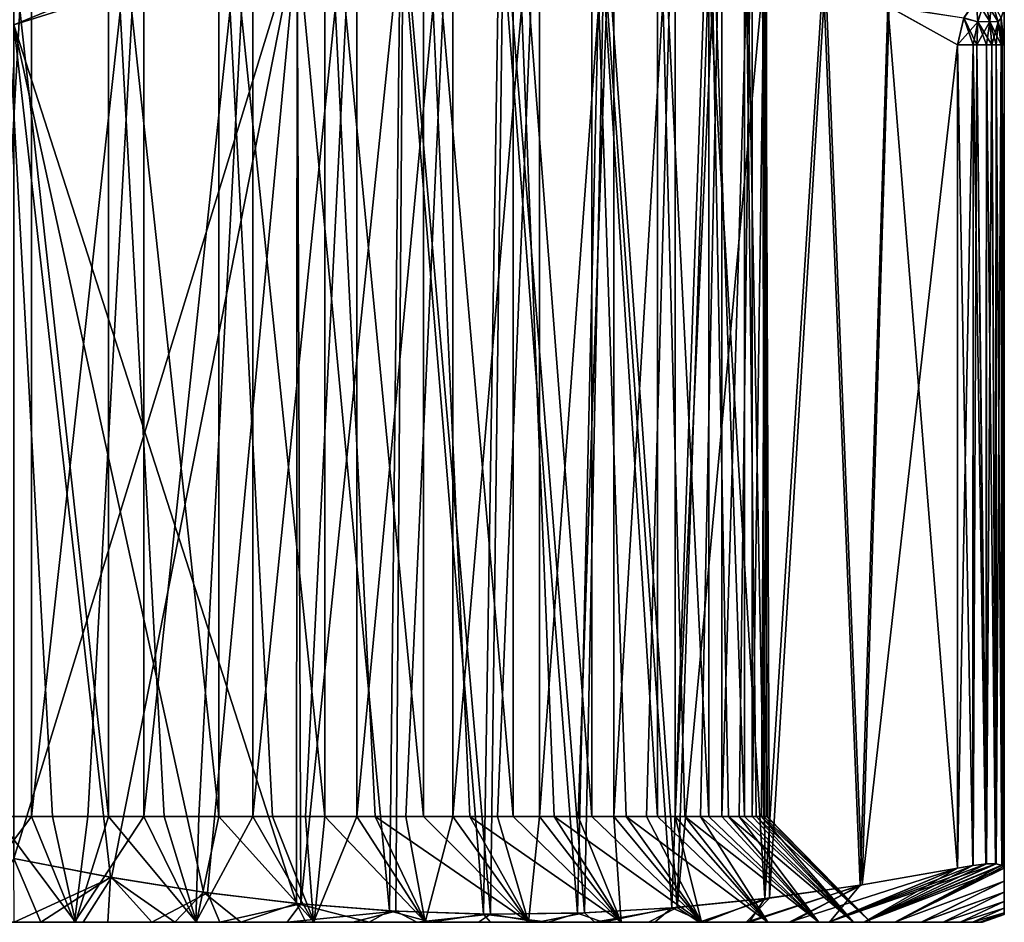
# Model space of a CAD drawing. Header units: metres. Extents: x -31 to 116, y -84 to 84.
# Tile 11 of 256: x 0 to 16, y -84 to -70. Entities that reach past the tile are written whole.
import ezdxf

# ---------------------------------------------------------------- set-up
doc = ezdxf.new("R2010")
doc.units = ezdxf.units.M
doc.layers.add('solid_80010000GA_11_1', color=7, linetype='CONTINUOUS')

msp = doc.modelspace()

# ---------------------------------------------------------------- linework, layer by layer
at = {"layer": 'solid_80010000GA_11_1'}
for points in [[(-1.515553, -82.309998, 11.964393), (-1.515553, -66, 11.964393), (0.284575, -66, 12.056642)], [(-0.617215, -82.309998, 12.044195), (-1.515553, -82.309998, 11.964393), (0.284575, -66, 12.056642)], [(0.284575, -82.309998, 12.056642), (-0.617215, -82.309998, 12.044195), (0.284575, -66, 12.056642)], [(1.515553, -82.309998, -11.964393), (1.515553, -66, -11.964393), (-0.284575, -66, -12.056642)], [(0.617215, -82.309998, -12.044195), (1.515553, -82.309998, -11.964393), (-0.284575, -66, -12.056642)], [(-0.284575, -82.309998, -12.056642), (0.617215, -82.309998, -12.044195), (-0.284575, -66, -12.056642)], [(0.284575, -82.309998, 12.056642), (0.284575, -66, 12.056642), (2.078346, -66, 11.879565)], [(1.184773, -82.309998, 12.001663), (0.284575, -82.309998, 12.056642), (2.078346, -66, 11.879565)], [(2.078346, -82.309998, 11.879565), (1.184773, -82.309998, 12.001663), (2.078346, -66, 11.879565)], [(3.281826, -82.309998, -11.604879), (3.281826, -66, -11.604879), (1.515553, -66, -11.964393)], [(2.405415, -82.309998, -11.81768), (3.281826, -82.309998, -11.604879), (1.515553, -66, -11.964393)], [(1.515553, -82.309998, -11.964393), (2.405415, -82.309998, -11.81768), (1.515553, -66, -11.964393)], [(2.078346, -82.309998, 11.879565), (2.078346, -66, 11.879565), (3.82569, -66, 11.437119)], [(2.960295, -82.309998, 11.691033), (2.078346, -82.309998, 11.879565), (3.82569, -66, 11.437119)], [(3.82569, -82.309998, 11.437119), (2.960295, -82.309998, 11.691033), (3.82569, -66, 11.437119)], [(4.974788, -82.309998, -10.986132), (4.974788, -66, -10.986132), (3.281826, -66, -11.604879)], [(4.139883, -82.309998, -11.327178), (4.974788, -82.309998, -10.986132), (3.281826, -66, -11.604879)], [(3.281826, -82.309998, -11.604879), (4.139883, -82.309998, -11.327178), (3.281826, -66, -11.604879)], [(3.82569, -82.309998, 11.437119), (3.82569, -66, 11.437119), (5.487574, -66, 10.739186)], [(4.669689, -82.309998, 11.119245), (3.82569, -82.309998, 11.437119), (5.487574, -66, 10.739186)], [(5.487574, -82.309998, 10.739186), (4.669689, -82.309998, 11.119245), (5.487574, -66, 10.739186)], [(6.556622, -82.309998, -10.121972), (6.556622, -66, -10.121972), (4.974788, -66, -10.986132)], [(5.781872, -82.309998, -10.583646), (6.556622, -82.309998, -10.121972), (4.974788, -66, -10.986132)], [(4.974788, -82.309998, -10.986132), (5.781872, -82.309998, -10.583646), (4.974788, -66, -10.986132)], [(5.487574, -82.309998, 10.739186), (5.487574, -66, 10.739186), (7.026875, -66, 9.801358)], [(6.27477, -82.309998, 10.299071), (5.487574, -82.309998, 10.739186), (7.026875, -66, 9.801358)], [(7.026875, -82.309998, 9.801358), (6.27477, -82.309998, 10.299071), (7.026875, -66, 9.801358)], [(7.991991, -82.309998, -9.031704), (7.991991, -66, -9.031704), (6.556622, -66, -10.121972)], [(7.294704, -82.309998, -9.603692), (7.991991, -82.309998, -9.031704), (6.556622, -66, -10.121972)], [(6.556622, -82.309998, -10.121972), (7.294704, -82.309998, -9.603692), (6.556622, -66, -10.121972)], [(7.026875, -82.309998, 9.801358), (7.026875, -66, 9.801358), (8.409207, -66, 8.644584)], [(7.739683, -82.309998, 9.248833), (7.026875, -82.309998, 9.801358), (8.409207, -66, 8.644584)], [(8.409207, -82.309998, 8.644584), (7.739683, -82.309998, 9.248833), (8.409207, -66, 8.644584)], [(9.248833, -82.309998, -7.739683), (9.248833, -66, -7.739683), (7.991991, -66, -9.031704)], [(8.644584, -82.309998, -8.409207), (9.248833, -82.309998, -7.739683), (7.991991, -66, -9.031704)], [(7.991991, -82.309998, -9.031704), (8.644584, -82.309998, -8.409207), (7.991991, -66, -9.031704)], [(8.409207, -82.309998, 8.644584), (8.409207, -66, 8.644584), (9.603692, -66, 7.294704)], [(9.031704, -82.309998, 7.991991), (8.409207, -82.309998, 8.644584), (9.603692, -66, 7.294704)], [(9.603692, -82.309998, 7.294704), (9.031704, -82.309998, 7.991991), (9.603692, -66, 7.294704)], [(10.299071, -82.309998, -6.27477), (10.299071, -66, -6.27477), (9.248833, -66, -7.739683)], [(9.801358, -82.309998, -7.026875), (10.299071, -82.309998, -6.27477), (9.248833, -66, -7.739683)], [(9.248833, -82.309998, -7.739683), (9.801358, -82.309998, -7.026875), (9.248833, -66, -7.739683)], [(9.603692, -82.309998, 7.294704), (9.603692, -66, 7.294704), (10.583646, -66, 5.781872)], [(10.121972, -82.309998, 6.556622), (9.603692, -82.309998, 7.294704), (10.583646, -66, 5.781872)], [(10.121972, -82.309998, 6.556622), (10.583646, -66, 5.781872), (10.583646, -82.309998, 5.781872)], [(11.119245, -82.309998, -4.669689), (11.119245, -66, -4.669689), (10.299071, -66, -6.27477)], [(10.739186, -82.309998, -5.487574), (11.119245, -82.309998, -4.669689), (10.299071, -66, -6.27477)], [(10.299071, -82.309998, -6.27477), (10.739186, -82.309998, -5.487574), (10.299071, -66, -6.27477)], [(10.583646, -82.309998, 5.781872), (10.583646, -66, 5.781872), (11.327178, -66, 4.139883)], [(10.986132, -82.309998, 4.974788), (10.583646, -82.309998, 5.781872), (11.327178, -66, 4.139883)], [(11.327178, -82.309998, 4.139883), (10.986132, -82.309998, 4.974788), (11.327178, -66, 4.139883)], [(11.691033, -82.309998, -2.960295), (11.691033, -66, -2.960295), (11.119245, -66, -4.669689)], [(11.437119, -82.309998, -3.82569), (11.691033, -82.309998, -2.960295), (11.119245, -66, -4.669689)], [(11.119245, -82.309998, -4.669689), (11.437119, -82.309998, -3.82569), (11.119245, -66, -4.669689)], [(11.327178, -82.309998, 4.139883), (11.327178, -66, 4.139883), (11.81768, -66, 2.405415)], [(11.604879, -82.309998, 3.281826), (11.327178, -82.309998, 4.139883), (11.81768, -66, 2.405415)], [(11.81768, -82.309998, 2.405415), (11.604879, -82.309998, 3.281826), (11.81768, -66, 2.405415)], [(12.001663, -82.309998, -1.184773), (12.001663, -66, -1.184773), (11.691033, -66, -2.960295)], [(11.879565, -82.309998, -2.078346), (12.001663, -82.309998, -1.184773), (11.691033, -66, -2.960295)], [(11.691033, -82.309998, -2.960295), (11.879565, -82.309998, -2.078346), (11.691033, -66, -2.960295)], [(11.81768, -82.309998, 2.405415), (11.81768, -66, 2.405415), (12.044195, -66, 0.617215)], [(11.964393, -82.309998, 1.515553), (11.81768, -82.309998, 2.405415), (12.044195, -66, 0.617215)], [(12.044195, -82.309998, 0.617215), (11.964393, -82.309998, 1.515553), (12.044195, -66, 0.617215)], [(12.044195, -82.309998, 0.617215), (12.044195, -66, 0.617215), (12.001663, -66, -1.184773)], [(12.056642, -82.309998, -0.284575), (12.044195, -82.309998, 0.617215), (12.001663, -66, -1.184773)], [(12.001663, -82.309998, -1.184773), (12.056642, -82.309998, -0.284575), (12.001663, -66, -1.184773)], [(7.772127, -67.679253, 13.814764), (6.189085, -67.822365, 14.728734), (7.513272, -83.869957, 13.964214)], [(6.227563, -67.816254, -14.706518), (7.836314, -67.678757, -13.777705), (7.629328, -83.871208, -13.897209)], [(7.772127, -67.679253, 13.814764), (7.513272, -83.869957, 13.964214), (9.020223, -83.854179, 13.094175)], [(7.836314, -67.678757, -13.777705), (9.130022, -83.850395, -13.030783), (7.629328, -83.871208, -13.897209)], [(9.386453, -67.780823, 12.882732), (7.772127, -67.679253, 13.814764), (9.020223, -83.854179, 13.094175)], [(7.836314, -67.678757, -13.777705), (9.458891, -67.791397, -12.84091), (9.130022, -83.850395, -13.030783)], [(15.85, -67.678429), (15.85, -67.794189, 1.79358), (15.85, -83.771408, -2.981875)], [(15.85, -67.790047, -1.761088), (15.85, -67.678429), (15.85, -83.771408, -2.981875)], [(4.420618, -67.827156, 15.701124), (0, -69.645393, 18.302004), (4.53448, -68.22113, 15.68402)], [(4.420618, -67.827156, 15.701124), (0.00012, -69.240059, 18.25865), (0, -69.645393, 18.302004)], [(6.227563, -67.816254, -14.706518), (4.594779, -83.705444, -15.649207), (4.534479, -68.22113, -15.684021)], [(6.189085, -67.822365, 14.728734), (4.53448, -68.22113, 15.68402), (6.012578, -83.816856, 14.83064)], [(6.227563, -67.816254, -14.706518), (6.113348, -83.822487, -14.772461), (4.594779, -83.705444, -15.649207)], [(6.189085, -67.822365, 14.728734), (6.012578, -83.816856, 14.83064), (7.513272, -83.869957, 13.964214)], [(6.227563, -67.816254, -14.706518), (7.629328, -83.871208, -13.897209), (6.113348, -83.822487, -14.772461)], [(9.386453, -67.780823, 12.882732), (9.020223, -83.854179, 13.094175), (10.527041, -83.770027, 12.224214)], [(9.458891, -67.791397, -12.84091), (10.615668, -83.762932, -12.173045), (9.130022, -83.850395, -13.030783)], [(11.076975, -68.149506, 11.90671), (9.386453, -67.780823, 12.882732), (10.527041, -83.770027, 12.224214)], [(9.458891, -67.791397, -12.84091), (11.137641, -68.16761, -11.871683), (10.615668, -83.762932, -12.173045)], [(15.85, -68.182518, -3.770551), (15.85, -67.790047, -1.761088), (15.85, -83.771408, -2.981875)], [(15.85, -67.794189, 1.79358), (15.85, -83.771408, 2.981875), (15.85, -83.771408, -2.981875)], [(15.85, -67.794189, 1.79358), (15.85, -68.193871, 3.813538), (15.85, -83.771408, 2.981875)], [(4.534479, -68.22113, -15.684021), (0, -69.645393, -18.302004), (-0.00012, -69.240059, -18.25865)], [(4.534479, -68.22113, -15.684021), (1.564747, -83.283356, -17.398596), (0, -82.980156, -18.302004)], [(4.534479, -68.22113, -15.684021), (0, -82.980156, -18.302004), (0, -69.645393, -18.302004)], [(0, -69.645393, 18.302004), (4.521543, -83.698067, 15.691489), (4.53448, -68.22113, 15.68402)], [(4.534479, -68.22113, -15.684021), (3.097922, -83.526268, -16.513416), (1.564747, -83.283356, -17.398596)], [(4.534479, -68.22113, -15.684021), (4.594779, -83.705444, -15.649207), (3.097922, -83.526268, -16.513416)], [(4.53448, -68.22113, 15.68402), (4.521543, -83.698067, 15.691489), (6.012578, -83.816856, 14.83064)], [(11.076975, -68.149506, 11.90671), (10.527041, -83.770027, 12.224214), (12.017852, -83.621605, 11.363493)], [(11.137641, -68.16761, -11.871683), (12.034219, -68.468964, -11.354044), (10.615668, -83.762932, -12.173045)], [(11.9819, -68.449913, 11.38425), (11.076975, -68.149506, 11.90671), (12.017852, -83.621605, 11.363493)], [(15.85, -68.182518, -3.770551), (15.85, -83.771408, -2.981875), (15.85, -83.665016, -4.290181)], [(15.85, -68.497864, -4.834211), (15.85, -68.182518, -3.770551), (15.85, -83.665016, -4.290181)], [(15.85, -68.193871, 3.813538), (15.85, -83.664993, 4.290402), (15.85, -83.771408, 2.981875)], [(15.85, -68.193871, 3.813538), (15.85, -68.510704, 4.872978), (15.85, -83.664993, 4.290402)], [(12.034219, -68.468964, -11.354044), (12.094783, -83.612206, -11.319077), (10.615668, -83.762932, -12.173045)], [(12.948832, -68.843887, 10.825992), (11.9819, -68.449913, 11.38425), (12.017852, -83.621605, 11.363493)], [(12.034219, -68.468964, -11.354044), (12.98801, -68.861809, -10.803372), (12.094783, -83.612206, -11.319077)], [(15.85, -68.497864, -4.834211), (15.85, -83.665016, -4.290181), (15.85, -83.520409, -5.622383)], [(15.85, -68.898178, -5.938786), (15.85, -68.497864, -4.834211), (15.85, -83.520409, -5.622383)], [(15.85, -68.510704, 4.872978), (15.85, -83.52037, 5.622672), (15.85, -83.664993, 4.290402)], [(15.85, -68.510704, 4.872978), (15.85, -68.910172, 5.969142), (15.85, -83.52037, 5.622672)], [(12.948832, -68.843887, 10.825992), (12.017852, -83.621605, 11.363493), (13.542336, -83.408195, 10.483333)], [(13.987107, -69.348053, 10.226543), (12.948832, -68.843887, 10.825992), (13.542336, -83.408195, 10.483333)], [(12.98801, -68.861809, -10.803372), (13.574146, -83.403198, -10.464967), (12.094783, -83.612206, -11.319077)], [(12.98801, -68.861809, -10.803372), (14.007748, -69.358109, -10.214626), (13.574146, -83.403198, -10.464967)], [(15.85, -68.898178, -5.938786), (15.85, -83.520409, -5.622383), (15.85, -83.343819, -6.940166)], [(15.85, -69.387115, -7.088187), (15.85, -68.898178, -5.938786), (15.85, -83.343819, -6.940166)], [(15.85, -68.910172, 5.969142), (15.85, -83.343788, 6.940386), (15.85, -83.52037, 5.622672)], [(15.85, -68.910172, 5.969142), (15.85, -69.395065, 7.105794), (15.85, -83.343788, 6.940386)], [(15.397719, -69.252533, 9.175678), (15.200672, -69.537872, 9.467026), (15.428174, -69.596893, 9.279579)], [(15.201413, -69.532135, -9.464725), (15.397719, -69.252533, -9.175678), (15.428174, -69.596893, -9.279579)], [(15.397719, -69.252533, 9.175678), (15.428174, -69.596893, 9.279579), (15.538119, -69.245567, 8.971221)], [(15.397719, -69.252533, -9.175678), (15.538119, -69.245567, -8.971221), (15.618982, -69.590576, -9.017982)], [(15.428174, -69.596893, -9.279579), (15.397719, -69.252533, -9.175678), (15.618982, -69.590576, -9.017982)], [(15.428174, -69.596893, 9.279579), (15.618982, -69.590576, 9.017982), (15.538119, -69.245567, 8.971221)], [(15.538119, -69.245567, 8.971221), (15.618982, -69.590576, 9.017982), (15.645054, -69.25251, 8.747435)], [(15.538119, -69.245567, -8.971221), (15.645054, -69.25251, -8.747435), (15.750254, -69.596878, -8.721996)], [(15.618982, -69.590576, -9.017982), (15.538119, -69.245567, -8.971221), (15.750254, -69.596878, -8.721996)], [(15.618982, -69.590576, 9.017982), (15.750254, -69.596878, 8.721996), (15.645054, -69.25251, 8.747435)], [(15.797377, -69.532028, 8.43247), (15.645054, -69.25251, 8.747435), (15.750254, -69.596878, 8.721996)], [(15.750254, -69.596878, -8.721996), (15.645054, -69.25251, -8.747435), (15.799045, -69.537949, -8.430621)], [(13.987107, -69.348053, 10.226543), (13.542336, -83.408195, 10.483333), (15.1, -83.132034, 9.584015)], [(14.007748, -69.358109, -10.214626), (15.1, -69.967316, -9.584015), (13.574146, -83.403198, -10.464967)], [(15.1, -69.967316, 9.584015), (13.987107, -69.348053, 10.226543), (15.1, -83.132034, 9.584015)], [(15.200672, -69.537872, 9.467026), (13.987107, -69.348053, 10.226543), (15.1, -69.967316, 9.584015)], [(15.201413, -69.532135, -9.464725), (15.1, -69.967316, -9.584015), (14.007748, -69.358109, -10.214626)], [(15.85, -69.395065, 7.105794), (15.797377, -69.532028, 8.43247), (15.85, -69.9673, 8.284976)], [(15.799045, -69.537949, -8.430621), (15.85, -69.387115, -7.088187), (15.85, -69.9673, -8.284976)], [(15.85, -69.387115, -7.088187), (15.85, -83.343819, -6.940166), (15.85, -83.132034, -8.284976)], [(15.85, -69.9673, -8.284976), (15.85, -69.387115, -7.088187), (15.85, -83.132034, -8.284976)], [(15.85, -69.395065, 7.105794), (15.85, -69.9673, 8.284976), (15.85, -83.343788, 6.940386)], [(15.201413, -69.532135, -9.464725), (15.353656, -69.9673, -9.39973), (15.1, -69.967316, -9.584015)], [(15.428174, -69.596893, 9.279579), (15.200672, -69.537872, 9.467026), (15.1, -69.967316, 9.584015)], [(15.353696, -69.9673, 9.399693), (15.428174, -69.596893, 9.279579), (15.1, -69.967316, 9.584015)], [(15.201413, -69.532135, -9.464725), (15.410096, -69.9673, -9.3462), (15.353656, -69.9673, -9.39973)], [(15.201413, -69.532135, -9.464725), (15.428174, -69.596893, -9.279579), (15.410096, -69.9673, -9.3462)], [(15.353696, -69.9673, 9.399693), (15.410105, -69.9673, 9.346191), (15.428174, -69.596893, 9.279579)], [(15.428174, -69.596893, -9.279579), (15.563498, -69.9673, -9.166693), (15.410096, -69.9673, -9.3462)], [(15.410105, -69.9673, 9.346191), (15.563525, -69.9673, 9.166655), (15.618982, -69.590576, 9.017982)], [(15.428174, -69.596893, 9.279579), (15.410105, -69.9673, 9.346191), (15.618982, -69.590576, 9.017982)], [(15.428174, -69.596893, -9.279579), (15.618982, -69.590576, -9.017982), (15.648846, -69.9673, -9.03531)], [(15.428174, -69.596893, -9.279579), (15.648846, -69.9673, -9.03531), (15.563498, -69.9673, -9.166693)], [(15.563525, -69.9673, 9.166655), (15.648846, -69.9673, 9.03531), (15.618982, -69.590576, 9.017982)], [(15.618982, -69.590576, 9.017982), (15.648846, -69.9673, 9.03531), (15.750254, -69.596878, 8.721996)], [(15.618982, -69.590576, -9.017982), (15.798896, -69.9673, -8.673179), (15.720338, -69.9673, -8.895037)], [(15.618982, -69.590576, -9.017982), (15.750254, -69.596878, -8.721996), (15.798896, -69.9673, -8.673179)], [(15.618982, -69.590576, -9.017982), (15.720338, -69.9673, -8.895037), (15.648846, -69.9673, -9.03531)], [(15.648846, -69.9673, 9.03531), (15.720318, -69.9673, 8.895082), (15.750254, -69.596878, 8.721996)], [(15.720318, -69.9673, 8.895082), (15.798893, -69.9673, 8.67319), (15.750254, -69.596878, 8.721996)], [(15.797377, -69.532028, 8.43247), (15.750254, -69.596878, 8.721996), (15.798893, -69.9673, 8.67319)], [(15.750254, -69.596878, -8.721996), (15.799045, -69.537949, -8.430621), (15.85, -69.9673, -8.284976)], [(15.750254, -69.596878, -8.721996), (15.85, -69.9673, -8.284976), (15.817232, -69.9673, -8.596791)], [(15.750254, -69.596878, -8.721996), (15.817232, -69.9673, -8.596791), (15.798896, -69.9673, -8.673179)], [(15.797377, -69.532028, 8.43247), (15.817222, -69.9673, 8.596844), (15.85, -69.9673, 8.284976)], [(15.797377, -69.532028, 8.43247), (15.798893, -69.9673, 8.67319), (15.817222, -69.9673, 8.596844)], [(0, -69.645393, 18.302004), (0, -82.980156, 18.302004), (1.544276, -83.279823, 17.410416)], [(0, -69.645393, 18.302004), (1.544276, -83.279823, 17.410416), (3.036309, -83.517548, 16.54899)], [(0, -69.645393, 18.302004), (3.036309, -83.517548, 16.54899), (4.521543, -83.698067, 15.691489)], [(15.1, -69.967316, -9.584015), (15.1, -83.132034, -9.584015), (13.574146, -83.403198, -10.464967)], [(15.353656, -69.9673, -9.39973), (15.354117, -83.089211, -9.399314), (15.1, -83.132034, -9.584015)], [(15.353656, -69.9673, -9.39973), (15.1, -83.132034, -9.584015), (15.1, -69.967316, -9.584015)], [(15.353696, -69.9673, 9.399693), (15.1, -69.967316, 9.584015), (15.346544, -83.09021, 9.406092)], [(15.1, -69.967316, 9.584015), (15.1, -83.132034, 9.584015), (15.346544, -83.09021, 9.406092)], [(15.353696, -69.9673, 9.399693), (15.346544, -83.09021, 9.406092), (15.55233, -83.068077, 9.181861)], [(15.353656, -69.9673, -9.39973), (15.410096, -69.9673, -9.3462), (15.354117, -83.089211, -9.399314)], [(15.353696, -69.9673, 9.399693), (15.55233, -83.068077, 9.181861), (15.410105, -69.9673, 9.346191)], [(15.410096, -69.9673, -9.3462), (15.563398, -83.067413, -9.166829), (15.354117, -83.089211, -9.399314)], [(15.410096, -69.9673, -9.3462), (15.563498, -69.9673, -9.166693), (15.563398, -83.067413, -9.166829)], [(15.410105, -69.9673, 9.346191), (15.55233, -83.068077, 9.181861), (15.563525, -69.9673, 9.166655)], [(15.563525, -69.9673, 9.166655), (15.55233, -83.068077, 9.181861), (15.708404, -83.066498, 8.921167)], [(15.648846, -69.9673, -9.03531), (15.719813, -83.06736, -8.896214), (15.563398, -83.067413, -9.166829)], [(15.563498, -69.9673, -9.166693), (15.648846, -69.9673, -9.03531), (15.563398, -83.067413, -9.166829)], [(15.563525, -69.9673, 9.166655), (15.708404, -83.066498, 8.921167), (15.648846, -69.9673, 9.03531)], [(15.648846, -69.9673, -9.03531), (15.720338, -69.9673, -8.895037), (15.719813, -83.06736, -8.896214)], [(15.648846, -69.9673, 9.03531), (15.708404, -83.066498, 8.921167), (15.720318, -69.9673, 8.895082)], [(15.720318, -69.9673, 8.895082), (15.708404, -83.066498, 8.921167), (15.808319, -83.085167, 8.636125)], [(15.798896, -69.9673, -8.673179), (15.816902, -83.089111, -8.598344), (15.719813, -83.06736, -8.896214)], [(15.720338, -69.9673, -8.895037), (15.798896, -69.9673, -8.673179), (15.719813, -83.06736, -8.896214)], [(15.720318, -69.9673, 8.895082), (15.808319, -83.085167, 8.636125), (15.798893, -69.9673, 8.67319)], [(15.798893, -69.9673, 8.67319), (15.808319, -83.085167, 8.636125), (15.817222, -69.9673, 8.596844)], [(15.798896, -69.9673, -8.673179), (15.817232, -69.9673, -8.596791), (15.816902, -83.089111, -8.598344)], [(15.817222, -69.9673, 8.596844), (15.808319, -83.085167, 8.636125), (15.83959, -83.105385, 8.461392)], [(15.85, -69.9673, -8.284976), (15.85, -83.132034, -8.284976), (15.816902, -83.089111, -8.598344)], [(15.817232, -69.9673, -8.596791), (15.85, -69.9673, -8.284976), (15.816902, -83.089111, -8.598344)], [(15.817222, -69.9673, 8.596844), (15.83959, -83.105385, 8.461392), (15.85, -83.132034, 8.284976)], [(15.817222, -69.9673, 8.596844), (15.85, -83.132034, 8.284976), (15.85, -69.9673, 8.284976)], [(15.85, -69.9673, 8.284976), (15.85, -83.132034, 8.284976), (15.85, -83.343788, 6.940386)], [(-0.98792, -84, 13.714441), (-0.617215, -82.309998, 12.044195), (0.284575, -82.309998, 12.056642)], [(0.971811, -84, 13.715608), (-0.98792, -84, 13.714441), (0.284575, -82.309998, 12.056642)], [(-0.971811, -84, -13.715608), (0.98792, -84, -13.714441), (-0.284575, -82.309998, -12.056642)], [(0.98792, -84, -13.714441), (0.617215, -82.309998, -12.044195), (-0.284575, -82.309998, -12.056642)], [(0.971811, -84, 13.715608), (0.284575, -82.309998, 12.056642), (1.184773, -82.309998, 12.001663)], [(0.98792, -84, -13.714441), (1.515553, -82.309998, -11.964393), (0.617215, -82.309998, -12.044195)], [(0.971811, -84, 13.715608), (1.184773, -82.309998, 12.001663), (2.078346, -82.309998, 11.879565)], [(2.913379, -84, 13.437787), (0.971811, -84, 13.715608), (2.078346, -82.309998, 11.879565)], [(0.98792, -84, -13.714441), (2.925525, -84, -13.435158), (1.515553, -82.309998, -11.964393)], [(2.925525, -84, -13.435158), (2.405415, -82.309998, -11.81768), (1.515553, -82.309998, -11.964393)], [(2.913379, -84, 13.437787), (2.078346, -82.309998, 11.879565), (2.960295, -82.309998, 11.691033)], [(2.925525, -84, -13.435158), (3.281826, -82.309998, -11.604879), (2.405415, -82.309998, -11.81768)], [(2.913379, -84, 13.437787), (2.960295, -82.309998, 11.691033), (3.82569, -82.309998, 11.437119)], [(4.795963, -84, 12.886479), (2.913379, -84, 13.437787), (3.82569, -82.309998, 11.437119)], [(2.925525, -84, -13.435158), (4.806655, -84, -12.882463), (3.281826, -82.309998, -11.604879)], [(4.806655, -84, -12.882463), (4.139883, -82.309998, -11.327178), (3.281826, -82.309998, -11.604879)], [(4.795963, -84, 12.886479), (3.82569, -82.309998, 11.437119), (4.669689, -82.309998, 11.119245)], [(4.806655, -84, -12.882463), (4.974788, -82.309998, -10.986132), (4.139883, -82.309998, -11.327178)], [(4.795963, -84, 12.886479), (4.669689, -82.309998, 11.119245), (5.487574, -82.309998, 10.739186)], [(6.58274, -84, 12.071861), (4.795963, -84, 12.886479), (5.487574, -82.309998, 10.739186)], [(4.806655, -84, -12.882463), (6.590018, -84, -12.067896), (4.974788, -82.309998, -10.986132)], [(6.590018, -84, -12.067896), (5.781872, -82.309998, -10.583646), (4.974788, -82.309998, -10.986132)], [(6.58274, -84, 12.071861), (5.487574, -82.309998, 10.739186), (6.27477, -82.309998, 10.299071)], [(8.240538, -84, -11.007049), (6.556622, -82.309998, -10.121972), (5.781872, -82.309998, -10.583646)], [(6.590018, -84, -12.067896), (8.240538, -84, -11.007049), (5.781872, -82.309998, -10.583646)], [(6.58274, -84, 12.071861), (6.27477, -82.309998, 10.299071), (7.026875, -82.309998, 9.801358)], [(8.240538, -84, -11.007049), (7.294704, -82.309998, -9.603692), (6.556622, -82.309998, -10.121972)], [(8.235565, -84, 11.010739), (6.58274, -84, 12.071861), (7.026875, -82.309998, 9.801358)], [(8.235565, -84, 11.010739), (7.026875, -82.309998, 9.801358), (7.739683, -82.309998, 9.248833)], [(9.724416, -84, -9.721001), (7.991991, -82.309998, -9.031704), (7.294704, -82.309998, -9.603692)], [(8.240538, -84, -11.007049), (9.724416, -84, -9.721001), (7.294704, -82.309998, -9.603692)], [(8.235565, -84, 11.010739), (7.739683, -82.309998, 9.248833), (8.409207, -82.309998, 8.644584)], [(9.724416, -84, -9.721001), (8.644584, -82.309998, -8.409207), (7.991991, -82.309998, -9.031704)], [(9.716948, -84, 9.728467), (8.235565, -84, 11.010739), (8.409207, -82.309998, 8.644584)], [(9.716948, -84, 9.728467), (8.409207, -82.309998, 8.644584), (9.031704, -82.309998, 7.991991)], [(11.007913, -84, -8.239406), (9.248833, -82.309998, -7.739683), (8.644584, -82.309998, -8.409207)], [(9.724416, -84, -9.721001), (11.007913, -84, -8.239406), (8.644584, -82.309998, -8.409207)], [(9.716948, -84, 9.728467), (9.031704, -82.309998, 7.991991), (9.603692, -82.309998, 7.294704)], [(11.007913, -84, -8.239406), (9.801358, -82.309998, -7.026875), (9.248833, -82.309998, -7.739683)], [(11.003437, -84, 8.245357), (9.603692, -82.309998, 7.294704), (10.121972, -82.309998, 6.556622)], [(11.003437, -84, 8.245357), (9.716948, -84, 9.728467), (9.603692, -82.309998, 7.294704)], [(12.068409, -84, -6.589059), (10.299071, -82.309998, -6.27477), (9.801358, -82.309998, -7.026875)], [(11.007913, -84, -8.239406), (12.068409, -84, -6.589059), (9.801358, -82.309998, -7.026875)], [(11.003437, -84, 8.245357), (10.121972, -82.309998, 6.556622), (10.583646, -82.309998, 5.781872)], [(12.068409, -84, -6.589059), (10.739186, -82.309998, -5.487574), (10.299071, -82.309998, -6.27477)], [(12.06676, -84, 6.592101), (10.583646, -82.309998, 5.781872), (10.986132, -82.309998, 4.974788)], [(12.06676, -84, 6.592101), (11.003437, -84, 8.245357), (10.583646, -82.309998, 5.781872)], [(12.883343, -84, -4.804337), (11.119245, -82.309998, -4.669689), (10.739186, -82.309998, -5.487574)], [(12.068409, -84, -6.589059), (12.883343, -84, -4.804337), (10.739186, -82.309998, -5.487574)], [(12.882204, -84, 4.807306), (10.986132, -82.309998, 4.974788), (11.327178, -82.309998, 4.139883)], [(12.882204, -84, 4.807306), (12.06676, -84, 6.592101), (10.986132, -82.309998, 4.974788)], [(12.883343, -84, -4.804337), (11.437119, -82.309998, -3.82569), (11.119245, -82.309998, -4.669689)], [(12.882204, -84, 4.807306), (11.327178, -82.309998, 4.139883), (11.604879, -82.309998, 3.281826)], [(13.435554, -84, -2.923835), (11.691033, -82.309998, -2.960295), (11.437119, -82.309998, -3.82569)], [(12.883343, -84, -4.804337), (13.435554, -84, -2.923835), (11.437119, -82.309998, -3.82569)], [(13.435484, -84, 2.924031), (11.604879, -82.309998, 3.281826), (11.81768, -82.309998, 2.405415)], [(13.435484, -84, 2.924031), (12.882204, -84, 4.807306), (11.604879, -82.309998, 3.281826)], [(13.435554, -84, -2.923835), (11.879565, -82.309998, -2.078346), (11.691033, -82.309998, -2.960295)], [(13.435484, -84, 2.924031), (11.81768, -82.309998, 2.405415), (11.964393, -82.309998, 1.515553)], [(13.714953, -84, -0.980924), (12.001663, -82.309998, -1.184773), (11.879565, -82.309998, -2.078346)], [(13.435554, -84, -2.923835), (13.714953, -84, -0.980924), (11.879565, -82.309998, -2.078346)], [(13.714691, -84, 0.983905), (11.964393, -82.309998, 1.515553), (12.044195, -82.309998, 0.617215)], [(13.714691, -84, 0.983905), (13.435484, -84, 2.924031), (11.964393, -82.309998, 1.515553)], [(13.714953, -84, -0.980924), (12.056642, -82.309998, -0.284575), (12.001663, -82.309998, -1.184773)], [(13.714691, -84, 0.983905), (12.044195, -82.309998, 0.617215), (12.056642, -82.309998, -0.284575)], [(13.714953, -84, -0.980924), (13.714691, -84, 0.983905), (12.056642, -82.309998, -0.284575)], [(0, -82.980156, 18.302004), (-0.648481, -84, 15.486411), (0.42982, -84, 15.494039)], [(1.544276, -83.279823, 17.410416), (0, -82.980156, 18.302004), (0.42982, -84, 15.494039)], [(0, -82.980156, -18.302004), (1.564747, -83.283356, -17.398596), (0.004162, -84, -15.49999)], [(15.1, -83.132034, -9.584015), (13.0391, -84, -8.380434), (12.409417, -84, -9.287429)], [(13.574146, -83.403198, -10.464967), (15.1, -83.132034, -9.584015), (12.409417, -84, -9.287429)], [(15.719813, -83.06736, -8.896214), (13.602847, -84, -7.430444), (13.0391, -84, -8.380434)], [(15.563398, -83.067413, -9.166829), (15.719813, -83.06736, -8.896214), (13.0391, -84, -8.380434)], [(15.354117, -83.089211, -9.399314), (15.563398, -83.067413, -9.166829), (13.0391, -84, -8.380434)], [(15.1, -83.132034, -9.584015), (15.354117, -83.089211, -9.399314), (13.0391, -84, -8.380434)], [(15.1, -83.132034, 9.584015), (13.053096, -84, 8.358618), (13.60253, -84, 7.431096)], [(15.1, -83.132034, 9.584015), (13.542336, -83.408195, 10.483333), (13.053096, -84, 8.358618)], [(15.708404, -83.066498, 8.921167), (13.60253, -84, 7.431096), (15.808319, -83.085167, 8.636125)], [(15.708404, -83.066498, 8.921167), (15.55233, -83.068077, 9.181861), (13.60253, -84, 7.431096)], [(15.55233, -83.068077, 9.181861), (15.346544, -83.09021, 9.406092), (13.60253, -84, 7.431096)], [(15.808319, -83.085167, 8.636125), (13.60253, -84, 7.431096), (14.099131, -84, 6.439248)], [(15.346544, -83.09021, 9.406092), (15.1, -83.132034, 9.584015), (13.60253, -84, 7.431096)], [(15.719813, -83.06736, -8.896214), (15.816902, -83.089111, -8.598344), (13.602847, -84, -7.430444)], [(15.816902, -83.089111, -8.598344), (15.85, -83.132034, -8.284976), (13.602847, -84, -7.430444)], [(15.85, -83.132034, -8.284976), (14.097916, -84, -6.441884), (13.602847, -84, -7.430444)], [(15.85, -83.132034, -8.284976), (15.85, -83.343819, -6.940166), (14.097916, -84, -6.441884)], [(15.83959, -83.105385, 8.461392), (15.808319, -83.085167, 8.636125), (14.099131, -84, 6.439248)], [(15.85, -83.132034, 8.284976), (15.83959, -83.105385, 8.461392), (14.099131, -84, 6.439248)], [(15.85, -83.343788, 6.940386), (15.85, -83.132034, 8.284976), (14.099131, -84, 6.439248)], [(1.564747, -83.283356, -17.398596), (1.109408, -84, -15.460245), (0.004162, -84, -15.49999)], [(1.544276, -83.279823, 17.410416), (0.42982, -84, 15.494039), (1.506231, -84, 15.426621)], [(1.564747, -83.283356, -17.398596), (2.208846, -84, -15.341817), (1.109408, -84, -15.460245)], [(1.544276, -83.279823, 17.410416), (1.506231, -84, 15.426621), (2.575556, -84, 15.284471)], [(3.036309, -83.517548, 16.54899), (1.544276, -83.279823, 17.410416), (2.575556, -84, 15.284471)], [(1.564747, -83.283356, -17.398596), (3.097922, -83.526268, -16.513416), (2.208846, -84, -15.341817)], [(15.85, -83.343819, -6.940166), (14.521667, -84, -5.419515), (14.097916, -84, -6.441884)], [(15.85, -83.343788, 6.940386), (14.099131, -84, 6.439248), (14.522993, -84, 5.41586)], [(15.85, -83.343819, -6.940166), (15.85, -83.520409, -5.622383), (14.521667, -84, -5.419515)], [(15.85, -83.52037, 5.622672), (15.85, -83.343788, 6.940386), (14.522993, -84, 5.41586)], [(13.574146, -83.403198, -10.464967), (12.409417, -84, -9.287429), (11.717129, -84, -10.146882)], [(12.094783, -83.612206, -11.319077), (13.574146, -83.403198, -10.464967), (11.717129, -84, -10.146882)], [(13.542336, -83.408195, 10.483333), (11.768678, -84, 10.08701), (12.44103, -84, 9.244982)], [(13.542336, -83.408195, 10.483333), (12.017852, -83.621605, 11.363493), (11.768678, -84, 10.08701)], [(13.542336, -83.408195, 10.483333), (12.44103, -84, 9.244982), (13.053096, -84, 8.358618)], [(3.097922, -83.526268, -16.513416), (3.298647, -84, -15.144859), (2.208846, -84, -15.341817)], [(3.036309, -83.517548, 16.54899), (2.575556, -84, 15.284471), (3.632573, -84, 15.068321)], [(4.521543, -83.698067, 15.691489), (3.036309, -83.517548, 16.54899), (3.632573, -84, 15.068321)], [(3.097922, -83.526268, -16.513416), (4.594779, -83.705444, -15.649207), (3.298647, -84, -15.144859)], [(12.017852, -83.621605, 11.363493), (10.527041, -83.770027, 12.224214), (11.039329, -84, 10.880398)], [(10.615668, -83.762932, -12.173045), (12.094783, -83.612206, -11.319077), (10.964399, -84, -10.95582)], [(12.094783, -83.612206, -11.319077), (11.717129, -84, -10.146882), (10.964399, -84, -10.95582)], [(12.017852, -83.621605, 11.363493), (11.039329, -84, 10.880398), (11.768678, -84, 10.08701)], [(15.85, -83.520409, -5.622383), (14.871314, -84, -4.369594), (14.521667, -84, -5.419515)], [(15.85, -83.52037, 5.622672), (14.522993, -84, 5.41586), (14.872609, -84, 4.365212)], [(15.85, -83.520409, -5.622383), (15.85, -83.665016, -4.290181), (14.871314, -84, -4.369594)], [(15.85, -83.665016, -4.290181), (15.14502, -84, -3.298212), (14.871314, -84, -4.369594)], [(15.85, -83.664993, 4.290402), (15.85, -83.52037, 5.622672), (14.872609, -84, 4.365212)], [(15.85, -83.664993, 4.290402), (14.872609, -84, 4.365212), (15.146181, -84, 3.292902)], [(15.85, -83.665016, -4.290181), (15.85, -83.771408, -2.981875), (15.14502, -84, -3.298212)], [(15.85, -83.771408, 2.981875), (15.85, -83.664993, 4.290402), (15.146181, -84, 3.292902)], [(4.594779, -83.705444, -15.649207), (4.372455, -84, -14.87048), (3.298647, -84, -15.144859)], [(4.521543, -83.698067, 15.691489), (3.632573, -84, 15.068321), (4.671568, -84, 14.779245)], [(4.594779, -83.705444, -15.649207), (6.113348, -83.822487, -14.772461), (4.372455, -84, -14.87048)], [(6.113348, -83.822487, -14.772461), (5.423633, -84, -14.520129), (4.372455, -84, -14.87048)], [(4.521543, -83.698067, 15.691489), (4.671568, -84, 14.779245), (5.686548, -84, 14.419186)], [(6.012578, -83.816856, 14.83064), (4.521543, -83.698067, 15.691489), (5.686548, -84, 14.419186)], [(6.113348, -83.822487, -14.772461), (6.446605, -84, -14.095763), (5.423633, -84, -14.520129)], [(6.012578, -83.816856, 14.83064), (5.686548, -84, 14.419186), (6.673862, -84, 13.989591)], [(7.513272, -83.869957, 13.964214), (6.012578, -83.816856, 14.83064), (6.673862, -84, 13.989591)], [(6.113348, -83.822487, -14.772461), (7.629328, -83.871208, -13.897209), (6.446605, -84, -14.095763)], [(10.527041, -83.770027, 12.224214), (9.020223, -83.854179, 13.094175), (9.426405, -84, 12.304127)], [(9.130022, -83.850395, -13.030783), (10.615668, -83.762932, -12.173045), (9.294708, -84, -12.403965)], [(10.615668, -83.762932, -12.173045), (10.155407, -84, -11.709708), (9.294708, -84, -12.403965)], [(10.527041, -83.770027, 12.224214), (9.426405, -84, 12.304127), (10.257765, -84, 11.620173)], [(10.615668, -83.762932, -12.173045), (10.964399, -84, -10.95582), (10.155407, -84, -11.709708)], [(10.527041, -83.770027, 12.224214), (10.257765, -84, 11.620173), (11.039329, -84, 10.880398)], [(15.85, -83.771408, -2.981875), (15.341685, -84, -2.209389), (15.14502, -84, -3.298212)], [(15.85, -83.771408, 2.981875), (15.146181, -84, 3.292902), (15.342262, -84, 2.205832)], [(15.85, -83.771408, -2.981875), (15.848543, -83.847733, -1.486738), (15.341685, -84, -2.209389)], [(15.848543, -83.847733, 1.486751), (15.85, -83.771408, 2.981875), (15.342262, -84, 2.205832)], [(15.85, -83.771408, -2.981875), (15.85, -83.771408, 2.981875), (15.848543, -83.847733, 1.486751)], [(15.85, -83.771408, -2.981875), (15.848543, -83.847733, 1.486751), (15.848543, -83.847733, -1.486738)], [(7.629328, -83.871208, -13.897209), (7.435768, -84, -13.599942), (6.446605, -84, -14.095763)], [(7.513272, -83.869957, 13.964214), (6.673862, -84, 13.989591), (7.629546, -84, 13.492213)], [(7.629328, -83.871208, -13.897209), (8.386589, -84, -13.035135), (7.435768, -84, -13.599942)], [(9.020223, -83.854179, 13.094175), (7.513272, -83.869957, 13.964214), (8.548843, -84, 12.929306)], [(7.513272, -83.869957, 13.964214), (7.629546, -84, 13.492213), (8.548843, -84, 12.929306)], [(7.629328, -83.871208, -13.897209), (9.130022, -83.850395, -13.030783), (8.386589, -84, -13.035135)], [(9.130022, -83.850395, -13.030783), (9.294708, -84, -12.403965), (8.386589, -84, -13.035135)], [(9.020223, -83.854179, 13.094175), (8.548843, -84, 12.929306), (9.426405, -84, 12.304127)], [(15.848543, -83.847733, -1.486738), (15.460385, -84, -1.107457), (15.341685, -84, -2.209389)], [(15.848543, -83.847733, 1.486751), (15.342262, -84, 2.205832), (15.460425, -84, 1.106083)], [(15.848543, -83.847733, -1.486738), (15.847391, -83.87352, 0.000006), (15.460385, -84, -1.107457)], [(15.847391, -83.87352, 0.000006), (15.499983, -84, -0.000487), (15.460385, -84, -1.107457)], [(15.847391, -83.87352, 0.000006), (15.848543, -83.847733, 1.486751), (15.460425, -84, 1.106083)], [(15.847391, -83.87352, 0.000006), (15.460425, -84, 1.106083), (15.499983, -84, -0.000487)], [(15.848543, -83.847733, -1.486738), (15.848543, -83.847733, 1.486751), (15.847391, -83.87352, 0.000006)], [(-6.864559, -84, 13.897029), (-0.98792, -84, 13.714441), (0.971811, -84, 13.715608)], [(6.673862, -84, 13.989591), (-6.864559, -84, 13.897029), (0.971811, -84, 13.715608)], [(6.673862, -84, 13.989591), (-5.883512, -84, 14.339924), (-6.864559, -84, 13.897029)], [(-6.432452, -84, -14.102203), (6.446605, -84, -14.095763), (-0.971811, -84, -13.715608)], [(-6.432452, -84, -14.102203), (5.423633, -84, -14.520129), (6.446605, -84, -14.095763)], [(-6.432452, -84, -14.102203), (-5.410875, -84, -14.524899), (5.423633, -84, -14.520129)], [(5.686548, -84, 14.419186), (-4.874078, -84, 14.713694), (-5.883512, -84, 14.339924)], [(6.673862, -84, 13.989591), (5.686548, -84, 14.419186), (-5.883512, -84, 14.339924)], [(-5.410875, -84, -14.524899), (4.372455, -84, -14.87048), (5.423633, -84, -14.520129)], [(-5.410875, -84, -14.524899), (-4.362508, -84, -14.873397), (4.372455, -84, -14.87048)], [(4.671568, -84, 14.779245), (-3.840594, -84, 15.01665), (-4.874078, -84, 14.713694)], [(5.686548, -84, 14.419186), (4.671568, -84, 14.779245), (-4.874078, -84, 14.713694)], [(-4.362508, -84, -14.873397), (3.298647, -84, -15.144859), (4.372455, -84, -14.87048)], [(-4.362508, -84, -14.873397), (-3.290815, -84, -15.146633), (3.298647, -84, -15.144859)], [(3.632573, -84, 15.068321), (-2.788348, -84, 15.247119), (-3.840594, -84, 15.01665)], [(4.671568, -84, 14.779245), (3.632573, -84, 15.068321), (-3.840594, -84, 15.01665)], [(-3.290815, -84, -15.146633), (2.208846, -84, -15.341817), (3.298647, -84, -15.144859)], [(-3.290815, -84, -15.146633), (-2.20139, -84, -15.342851), (2.208846, -84, -15.341817)], [(2.575556, -84, 15.284471), (-1.722769, -84, 15.403933), (-2.788348, -84, 15.247119)], [(3.632573, -84, 15.068321), (2.575556, -84, 15.284471), (-2.788348, -84, 15.247119)], [(-2.20139, -84, -15.342851), (1.109408, -84, -15.460245), (2.208846, -84, -15.341817)], [(-2.20139, -84, -15.342851), (-1.101212, -84, -15.460795), (1.109408, -84, -15.460245)], [(1.506231, -84, 15.426621), (-0.648481, -84, 15.486411), (-1.722769, -84, 15.403933)], [(2.575556, -84, 15.284471), (1.506231, -84, 15.426621), (-1.722769, -84, 15.403933)], [(-1.101212, -84, -15.460795), (0.004162, -84, -15.49999), (1.109408, -84, -15.460245)], [(6.446605, -84, -14.095763), (0.98792, -84, -13.714441), (-0.971811, -84, -13.715608)], [(1.506231, -84, 15.426621), (0.42982, -84, 15.494039), (-0.648481, -84, 15.486411)], [(7.629546, -84, 13.492213), (0.971811, -84, 13.715608), (2.913379, -84, 13.437787)], [(7.629546, -84, 13.492213), (6.673862, -84, 13.989591), (0.971811, -84, 13.715608)], [(7.435768, -84, -13.599942), (2.925525, -84, -13.435158), (0.98792, -84, -13.714441)], [(6.446605, -84, -14.095763), (7.435768, -84, -13.599942), (0.98792, -84, -13.714441)], [(8.548843, -84, 12.929306), (2.913379, -84, 13.437787), (4.795963, -84, 12.886479)], [(8.548843, -84, 12.929306), (7.629546, -84, 13.492213), (2.913379, -84, 13.437787)], [(8.386589, -84, -13.035135), (4.806655, -84, -12.882463), (2.925525, -84, -13.435158)], [(7.435768, -84, -13.599942), (8.386589, -84, -13.035135), (2.925525, -84, -13.435158)], [(9.426405, -84, 12.304127), (4.795963, -84, 12.886479), (6.58274, -84, 12.071861)], [(9.426405, -84, 12.304127), (8.548843, -84, 12.929306), (4.795963, -84, 12.886479)], [(9.294708, -84, -12.403965), (6.590018, -84, -12.067896), (4.806655, -84, -12.882463)], [(8.386589, -84, -13.035135), (9.294708, -84, -12.403965), (4.806655, -84, -12.882463)], [(10.257765, -84, 11.620173), (6.58274, -84, 12.071861), (8.235565, -84, 11.010739)], [(10.257765, -84, 11.620173), (9.426405, -84, 12.304127), (6.58274, -84, 12.071861)], [(10.155407, -84, -11.709708), (8.240538, -84, -11.007049), (6.590018, -84, -12.067896)], [(9.294708, -84, -12.403965), (10.155407, -84, -11.709708), (6.590018, -84, -12.067896)], [(11.039329, -84, 10.880398), (8.235565, -84, 11.010739), (9.716948, -84, 9.728467)], [(11.039329, -84, 10.880398), (10.257765, -84, 11.620173), (8.235565, -84, 11.010739)], [(11.717129, -84, -10.146882), (9.724416, -84, -9.721001), (8.240538, -84, -11.007049)], [(10.964399, -84, -10.95582), (11.717129, -84, -10.146882), (8.240538, -84, -11.007049)], [(10.155407, -84, -11.709708), (10.964399, -84, -10.95582), (8.240538, -84, -11.007049)], [(12.44103, -84, 9.244982), (9.716948, -84, 9.728467), (11.003437, -84, 8.245357)], [(11.768678, -84, 10.08701), (11.039329, -84, 10.880398), (9.716948, -84, 9.728467)], [(12.44103, -84, 9.244982), (11.768678, -84, 10.08701), (9.716948, -84, 9.728467)], [(13.0391, -84, -8.380434), (11.007913, -84, -8.239406), (9.724416, -84, -9.721001)], [(12.409417, -84, -9.287429), (13.0391, -84, -8.380434), (9.724416, -84, -9.721001)], [(11.717129, -84, -10.146882), (12.409417, -84, -9.287429), (9.724416, -84, -9.721001)], [(13.60253, -84, 7.431096), (11.003437, -84, 8.245357), (12.06676, -84, 6.592101)], [(13.053096, -84, 8.358618), (12.44103, -84, 9.244982), (11.003437, -84, 8.245357)], [(13.60253, -84, 7.431096), (13.053096, -84, 8.358618), (11.003437, -84, 8.245357)], [(13.602847, -84, -7.430444), (12.068409, -84, -6.589059), (11.007913, -84, -8.239406)], [(13.0391, -84, -8.380434), (13.602847, -84, -7.430444), (11.007913, -84, -8.239406)], [(14.099131, -84, 6.439248), (12.06676, -84, 6.592101), (12.882204, -84, 4.807306)], [(14.099131, -84, 6.439248), (13.60253, -84, 7.431096), (12.06676, -84, 6.592101)], [(14.521667, -84, -5.419515), (12.883343, -84, -4.804337), (12.068409, -84, -6.589059)], [(14.097916, -84, -6.441884), (14.521667, -84, -5.419515), (12.068409, -84, -6.589059)], [(13.602847, -84, -7.430444), (14.097916, -84, -6.441884), (12.068409, -84, -6.589059)], [(14.872609, -84, 4.365212), (12.882204, -84, 4.807306), (13.435484, -84, 2.924031)], [(14.522993, -84, 5.41586), (14.099131, -84, 6.439248), (12.882204, -84, 4.807306)], [(14.872609, -84, 4.365212), (14.522993, -84, 5.41586), (12.882204, -84, 4.807306)], [(15.14502, -84, -3.298212), (13.435554, -84, -2.923835), (12.883343, -84, -4.804337)], [(14.871314, -84, -4.369594), (15.14502, -84, -3.298212), (12.883343, -84, -4.804337)], [(14.521667, -84, -5.419515), (14.871314, -84, -4.369594), (12.883343, -84, -4.804337)], [(15.342262, -84, 2.205832), (13.435484, -84, 2.924031), (13.714691, -84, 0.983905)], [(15.146181, -84, 3.292902), (14.872609, -84, 4.365212), (13.435484, -84, 2.924031)], [(15.342262, -84, 2.205832), (15.146181, -84, 3.292902), (13.435484, -84, 2.924031)], [(15.460385, -84, -1.107457), (13.714953, -84, -0.980924), (13.435554, -84, -2.923835)], [(15.341685, -84, -2.209389), (15.460385, -84, -1.107457), (13.435554, -84, -2.923835)], [(15.14502, -84, -3.298212), (15.341685, -84, -2.209389), (13.435554, -84, -2.923835)], [(15.499983, -84, -0.000487), (13.714691, -84, 0.983905), (13.714953, -84, -0.980924)], [(15.460425, -84, 1.106083), (15.342262, -84, 2.205832), (13.714691, -84, 0.983905)], [(15.499983, -84, -0.000487), (15.460425, -84, 1.106083), (13.714691, -84, 0.983905)], [(15.460385, -84, -1.107457), (15.499983, -84, -0.000487), (13.714953, -84, -0.980924)]]:
    msp.add_3dface(points, dxfattribs=at)

doc.saveas('drawing.dxf')
